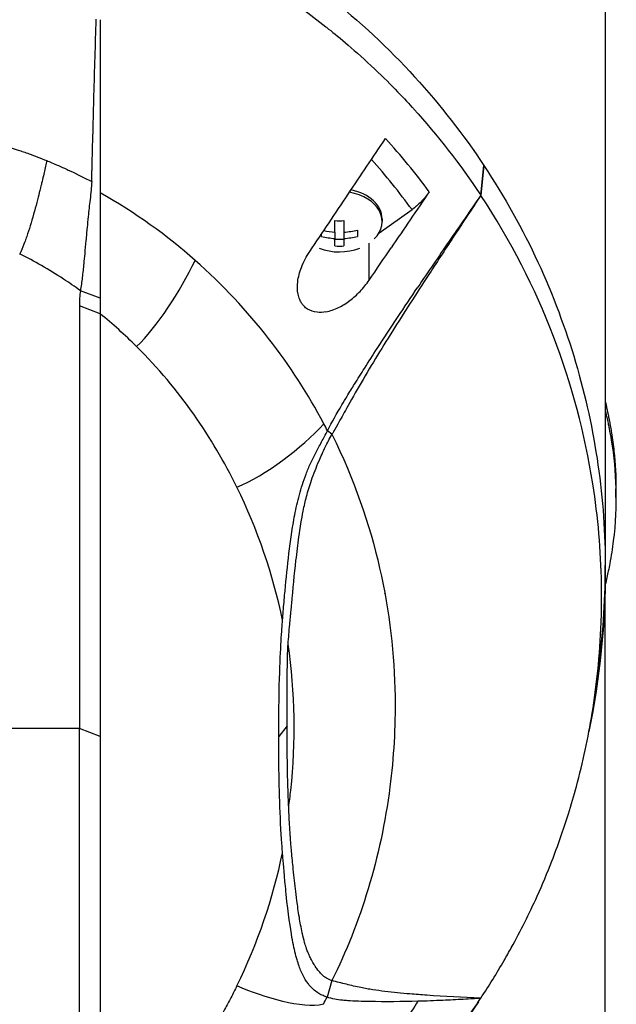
# Model space of a CAD drawing. Header units: millimetres. Extents: x 0 to 4378, y 0 to 2397.
# Tile 244 of 256: x 2263 to 2311, y 1201 to 1280. Entities that reach past the tile are written whole.
import ezdxf

# ---------------------------------------------------------------- set-up
doc = ezdxf.new("R2010")
doc.units = ezdxf.units.MM
doc.header["$LTSCALE"] = 0.2

# ---------------------------------------------------------------- blocks, each defined once
blk = doc.blocks.new('A$C4b696719')
for p, q in [((59, 799.3), (59, 736.1)), ((48.929, 766.295), (49.171, 768.72)), ((49.182, 768.704), (48.937, 766.292)), ((49.182, 768.704), (49.171, 768.72)), ((40.687, 763.238), (43.37, 765.135)), ((37.138, 763.318), (37.138, 764.246)), ((37.863, 764.246), (37.863, 763.318)), ((40.95, 764.384), (40.95, 764.172)), ((37.138, 763.318), (37.138, 762.805)), ((37.863, 763.318), (37.863, 762.805)), ((38.95, 763.477), (38.95, 762.964)), ((36.05, 762.964), (36.05, 763.165)), ((37.138, 762.195), (37.138, 762.805)), ((37.863, 762.723), (37.138, 762.723)), ((37.863, 762.805), (37.863, 762.195)), ((39.904, 759.436), (39.904, 762.431)), ((39.904, 759.435), (39.904, 759.435)), ((18.145, 757.976), (16.552, 758.58)), ((16.474, 757.36), (16.474, 723.155)), ((18.145, 756.714), (16.474, 757.36)), ((18.145, 756.714), (18.146, 722.508)), ((36.898, 746.959), (36.536, 747.243)), ((38.668, 742.919), (38.668, 742.919)), ((59.861, 741.837), (59.861, 742.544)), ((40.215, 738.239), (40.215, 738.238)), ((59, 672.9), (59, 736.1)), ((33.837, 735.325), (33.836, 735.325)), ((58.986, 734.753), (58.986, 734.752)), ((58.492, 728.394), (58.193, 726.124)), ((33.271, 723.376), (32.59, 722.508)), ((16.474, 723.155), (5.014, 723.155)), ((16.474, 688.948), (16.474, 723.155)), ((18.146, 722.508), (16.474, 723.155)), ((18.146, 722.508), (18.145, 688.301)), ((41.422, 717.28), (41.421, 717.279)), ((41.426, 717.312), (41.427, 717.313)), ((32.808, 712.687), (32.808, 712.687)), ((36.896, 702.755), (36.504, 701.426)), ((28.591, 701.122), (28.591, 701.122)), ((28.639, 701.214), (28.639, 701.214)), ((45.734, 701.153), (45.734, 701.153))]:
    blk.add_line(p, q)
for centre, radius, start, end in [((37.5, 766.237), 4.52, 248.7153, 291.30349), ((0, 736.1), 59, 351.94051, 0), ((0, 736.1), 59, 0, 0.23937), ((0, 736.1), 41.225, 357.17062, 357.17364), ((0, 736.1), 41.725, 354.29335, 354.29643), ((0, 736.1), 42.5, 350.05615, 350.05927), ((0, 736.1), 41.225, 321.48922, 321.48935), ((0, 736.1), 41.725, 319.88855, 319.88869), ((0, 736.1), 42.5, 317.44319, 317.44334), ((0, 736.1), 59, 323.79064, 323.79068)]:
    blk.add_arc(centre, radius, start, end)
for centre, major_axis, ratio, start_param, end_param in [((28.395, 753.336), (-20.282, 28.61), 0.599718, 4.750751, 4.910369), ((27.7, 752.742), (-19.378, 27.638), 0.591246, 4.746501, 4.901906), ((37.5, 768.627), (5.5, 0), 0.707107, 0.057613, 0.057622), ((37.5, 764.172), (3.45, 0), 0.707107, 5.668245, 7.615338), ((37.5, 764.384), (3.45, 0), 0.707107, 0, 1.294245), ((37.5, 767.262), (-4.281, 0), 0.707107, 1.486011, 1.655582), ((37.5, 766.493), (-4.505, 0), 0.707107, 1.285425, 1.490243), ((37.5, 766.493), (-4.505, 0), 0.707107, 1.65135, 1.898497), ((37.5, 765.98), (4.505, 0), 0.707107, 4.384689, 4.631835), ((37.5, 765.98), (4.505, 0), 0.707107, 4.792943, 5.040089), ((37.5, 765.211), (4.281, 0), 0.707107, 4.627603, 4.797175), ((-1080.39, 1436.756), (-1508.743, -2133.684), 0.5, 1.606688, 1.6079), ((32.256, 757.462), (-15.783, 0), 0.707088, 6.182869, 6.292314), ((-38.176, 667.203), (50.802, 93.208), 0.584526, 6.113536, 6.176367), ((-40.988, 726.527), (82.462, 1.556), 0.710539, 0.334686, 0.345134), ((7.261, 747.856), (12.855, 29.81), 0.938918, 5.009699, 5.009719), ((-47.538, 712.69), (-79.717, -22.186), 0.738727, 3.091652, 3.278177), ((-46.57, 732.011), (78.763, -21.819), 0.743337, 6.144865, 6.332544), ((31.044, 713.491), (-3.119, 0), 0.707107, 2.074334, 2.074348), ((37.5, 703.573), (-1.5, 0), 0.707107, 4.534188, 4.534524), ((-41.665, 721.448), (83.135, -0.014), 0.707141, 5.925311, 5.935893)]:
    blk.add_ellipse(centre, major_axis=major_axis, ratio=ratio, start_param=start_param, end_param=end_param)
for points, knots in [([(18.222, 792.23), (19.977, 791.659), (21.681, 791.011), (23.331, 790.301), (24.981, 789.591), (26.575, 788.817), (28.109, 787.986), (31.176, 786.325), (33.996, 784.442), (36.572, 782.407), (39.148, 780.372), (41.482, 778.184), (43.577, 775.889), (45.671, 773.594), (47.528, 771.192), (49.171, 768.72)], [-1, -1, -1, -1, -0.875, -0.875, -0.875, -0.75, -0.75, -0.75, -0.5, -0.5, -0.5, -0.25, -0.25, -0.25, 0, 0, 0, 0]), ([(18.141, 789.734), (19.748, 789.207), (21.452, 788.57), (23.225, 787.805), (23.852, 787.535), (24.665, 787.173), (25.646, 786.696), (26.87, 786.101), (27.632, 785.685), (27.98, 785.496), (28.95, 784.97), (29.689, 784.535), (30.223, 784.213), (30.955, 783.773), (31.672, 783.319), (32.373, 782.854), (33.776, 781.924), (35.118, 780.947), (36.399, 779.933), (36.439, 779.902), (36.449, 779.894), (36.474, 779.874), (37.271, 779.241), (38.509, 778.233), (40.063, 776.783), (41.569, 775.376), (42.634, 774.242), (43.365, 773.44), (43.402, 773.398), (43.465, 773.33), (43.515, 773.275), (45.41, 771.177), (47.234, 768.849), (48.929, 766.295)], [-1, -1, -1, -1, -0.875, -0.875, -0.875, -0.8125, -0.8125, -0.8125, -0.75, -0.75, -0.75, -0.6875, -0.6875, -0.6875, -0.625, -0.625, -0.625, -0.5000062, -0.5000062, -0.5000062, -0.4961503, -0.4961503, -0.4961503, -0.375, -0.375, -0.375, -0.2500563, -0.2500563, -0.2500563, -0.243637, -0.243637, -0.243637, 0, 0, 0, 0]), ([(17.495, 768.484), (17.52, 769.471), (17.546, 770.456), (17.598, 772.43), (17.625, 773.418), (17.709, 776.445), (17.768, 778.49), (17.831, 780.535)], [0.000002, 0.000002, 0.000002, 0.000002, 0.303764, 0.303764, 0.607969, 0.607969, 1.235162, 1.235162, 1.235162, 1.235162]), ([(18.145, 780.505), (18.145, 778.056), (18.145, 775.673), (18.145, 773.342), (18.145, 771.012), (18.145, 768.733), (18.143, 766.488)], [0.3954379, 0.3954379, 0.3954379, 0.3954379, 0.6978194, 0.6978194, 0.6978194, 0.9999999, 0.9999999, 0.9999999, 0.9999999]), ([(2.91, 771.693), (3.568, 771.627), (4.221, 771.539), (4.87, 771.439), (5.52, 771.338), (6.166, 771.227), (6.808, 771.107), (6.947, 771.081), (7.085, 771.054), (7.223, 771.028), (7.726, 770.93), (8.226, 770.826), (8.723, 770.713), (8.927, 770.667), (9.132, 770.62), (9.335, 770.57), (9.617, 770.502), (10.042, 770.398), (10.6, 770.239), (10.875, 770.161), (11.181, 770.07), (11.516, 769.961), (11.795, 769.87), (12.094, 769.768), (12.412, 769.652), (12.852, 769.493), (13.328, 769.309), (13.839, 769.1)], [0, 0, 0, 0, 0.1719472, 0.1719472, 0.1719472, 0.3438944, 0.3438944, 0.3438944, 0.3809524, 0.3809524, 0.3809524, 0.5158418, 0.5158418, 0.5158418, 0.5714286, 0.5714286, 0.5714286, 0.7453821, 0.7453821, 0.7453821, 0.830817, 0.830817, 0.830817, 0.9018777, 0.9018777, 0.9018777, 1, 1, 1, 1]), ([(38.215, 766.393), (38.717, 767.141), (39.221, 767.892), (40.224, 769.39), (40.727, 770.14), (41.229, 770.889)], [0, 0, 0, 0, 0.2704602, 0.2704602, 0.5409661, 0.5409661, 0.5409661, 0.5409661]), ([(13.839, 769.1), (13.824, 769.034), (13.809, 768.967), (13.793, 768.901), (13.717, 768.566), (13.638, 768.221), (13.557, 767.872), (13.51, 767.674), (13.463, 767.474), (13.416, 767.273), (13.394, 767.179), (13.347, 766.984), (13.274, 766.686), (13.165, 766.242), (13.022, 765.671), (12.838, 765.001), (12.662, 764.362), (12.478, 763.746), (12.287, 763.178), (12.238, 763.031), (12.188, 762.888), (12.138, 762.749), (12.113, 762.679), (12.061, 762.536), (11.982, 762.333), (11.872, 762.051), (11.759, 761.788), (11.645, 761.548)], [0.0000038, 0.0000038, 0.0000038, 0.0000038, 0.0237319, 0.0237319, 0.0237319, 0.1428571, 0.1428571, 0.1428571, 0.2142857, 0.2142857, 0.2142857, 0.2857143, 0.2857143, 0.2857143, 0.5, 0.5, 0.5, 0.75, 0.75, 0.75, 0.8125, 0.8125, 0.8125, 0.875, 0.875, 0.875, 1, 1, 1, 1]), ([(13.839, 769.1), (14.077, 769.002), (14.39, 768.872), (14.773, 768.704), (15.283, 768.481), (15.585, 768.338), (15.689, 768.289), (16.294, 768.006), (16.886, 767.709), (17.467, 767.401)], [-1, -1, -1, -1, -0.75, -0.75, -0.75, -0.5, -0.5, -0.5, -0.0001638, -0.0001638, -0.0001638, -0.0001638]), ([(17.472, 767.573), (17.472, 767.577), (17.472, 767.581), (17.472, 767.585), (17.473, 767.642), (17.475, 767.699), (17.476, 767.756), (17.478, 767.813), (17.479, 767.87), (17.481, 767.927), (17.482, 767.984), (17.484, 768.041), (17.485, 768.098), (17.486, 768.155), (17.488, 768.212), (17.489, 768.269), (17.491, 768.326), (17.492, 768.383), (17.494, 768.44), (17.494, 768.455), (17.494, 768.469), (17.495, 768.484)], [0.0018334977, 0.0018334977, 0.0018334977, 0.0018334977, 0.001846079, 0.001846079, 0.001846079, 0.0020216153, 0.0020216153, 0.0020216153, 0.0021970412, 0.0021970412, 0.0021970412, 0.0023726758, 0.0023726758, 0.0023726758, 0.0025477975, 0.0025477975, 0.0025477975, 0.0027235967, 0.0027235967, 0.0027235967, 0.0027691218, 0.0027691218, 0.0027691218, 0.0027691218]), ([(49.182, 768.704), (50.865, 766.17), (52.316, 763.559), (53.546, 760.898), (54.776, 758.238), (55.786, 755.526), (56.595, 752.785), (57.403, 750.045), (58.007, 747.274), (58.406, 744.489), (58.805, 741.704), (59, 738.904), (59, 736.104), (58.999, 733.531), (58.829, 730.957), (58.492, 728.394)], [-1, -1, -1, -1, -0.875, -0.875, -0.875, -0.75, -0.75, -0.75, -0.625, -0.625, -0.625, -0.5, -0.5, -0.5, -0.3850838, -0.3850838, -0.3850838, -0.3850838]), ([(17.467, 767.401), (17.456, 766.932), (17.394, 766.48), (17.28, 765.487), (17.228, 765.025), (17.15, 764.277), (17.121, 763.982), (17.077, 763.525), (17.062, 763.359), (17.029, 763.009), (17.013, 762.824), (16.964, 762.275), (16.931, 761.913), (16.874, 761.295), (16.85, 761.034), (16.787, 760.393), (16.748, 760.014), (16.681, 759.464), (16.658, 759.282), (16.608, 758.927), (16.581, 758.751), (16.552, 758.58)], [-1.073424, -1.073424, -1.073424, -1.073424, -0.902098, -0.902098, -0.749165, -0.749165, -0.648905, -0.648905, -0.59156, -0.59156, -0.52565, -0.52565, -0.394132, -0.394132, -0.295251, -0.295251, -0.147629, -0.147629, -0.073806, -0.073806, 0, 0, 0, 0]), ([(17.467, 767.401), (17.468, 767.439), (17.468, 767.458), (17.47, 767.515), (17.471, 767.544), (17.472, 767.573)], [0.00009691, 0.00009691, 0.00009691, 0.00009691, 0.01189059, 0.01189059, 0.02363788, 0.02363788, 0.02363788, 0.02363788]), ([(18.143, 766.488), (18.143, 766.362), (18.144, 766.236), (18.144, 766.111), (18.144, 765.769), (18.144, 765.432), (18.143, 765.1), (18.143, 764.768), (18.142, 764.441), (18.142, 764.119), (18.142, 763.796), (18.142, 763.479), (18.142, 763.166), (18.142, 762.54), (18.143, 761.932), (18.143, 761.34), (18.144, 760.747), (18.144, 760.171), (18.144, 759.61), (18.144, 759.049), (18.145, 758.504), (18.145, 757.976)], [-1, -1, -1, -1, -0.960972, -0.960972, -0.960972, -0.8541973, -0.8541973, -0.8541973, -0.7474227, -0.7474227, -0.7474227, -0.640648, -0.640648, -0.640648, -0.4270987, -0.4270987, -0.4270987, -0.2135493, -0.2135493, -0.2135493, 0, 0, 0, 0]), ([(35.097, 761.748), (35.62, 762.525), (36.135, 763.292), (37.179, 764.848), (37.692, 765.613), (38.215, 766.393)], [0.0002569, 0.0002569, 0.0002569, 0.0002569, 0.2815399, 0.2815399, 0.5619015, 0.5619015, 0.5619015, 0.5619015]), ([(44.763, 766.588), (44.251, 765.832), (43.738, 765.076), (42.712, 763.565), (42.198, 762.809), (41.685, 762.054)], [0.0000037, 0.0000037, 0.0000037, 0.0000037, 0.2741089, 0.2741089, 0.5482071, 0.5482071, 0.5482071, 0.5482071]), ([(44.763, 766.588), (44.566, 766.297), (44.345, 766.024), (43.871, 765.53), (43.621, 765.313), (43.37, 765.135)], [0, 0, 0, 0, 0.1054177, 0.1054177, 0.211832, 0.211832, 0.211832, 0.211832]), ([(48.937, 766.292), (48.232, 765.234), (47.533, 764.176), (46.152, 762.073), (45.454, 761.004), (43.997, 758.759), (42.858, 757.001), (41.489, 754.836), (41.029, 754.099), (40.13, 752.625), (39.685, 751.879), (39.245, 751.119)], [-1.963979, -1.963979, -1.963979, -1.963979, -1.503891, -1.503891, -1.05427, -1.05427, -0.532904, -0.532904, -0.264896, -0.264896, -0.000001, -0.000001, -0.000001, -0.000001]), ([(48.929, 766.295), (48.505, 765.683), (48.081, 765.069), (47.23, 763.835), (46.803, 763.214), (45.527, 761.352), (44.673, 760.098), (43.833, 758.851)], [-0.9008257, -0.9008257, -0.9008257, -0.9008257, -0.6771992, -0.6771992, -0.4512251, -0.4512251, 0, 0, 0, 0]), ([(48.937, 766.292), (48.936, 766.293), (48.934, 766.293), (48.932, 766.294), (48.93, 766.295), (48.929, 766.295)], [0, 0, 0, 0, 0.001275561, 0.001275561, 0.002551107, 0.002551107, 0.002551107, 0.002551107]), ([(48.929, 701.343), (49.595, 702.347), (50.224, 703.362), (51.016, 704.73), (51.209, 705.072), (52.159, 706.793), (52.85, 708.177), (53.912, 710.533), (54.308, 711.478), (55.171, 713.693), (55.617, 714.968), (56.247, 716.986), (56.462, 717.725), (57.19, 720.423), (57.617, 722.404), (58.123, 725.529), (58.274, 726.675), (58.524, 729.112), (58.615, 730.418), (58.687, 732.421), (58.7, 733.118), (58.7, 734.159), (58.697, 734.507), (58.644, 737.559), (58.414, 740.259), (57.357, 746.996), (56.29, 750.998), (53.308, 758.806), (51.371, 762.621), (48.937, 766.292)], [-9.408292, -9.408292, -9.408292, -9.408292, -8.940225, -8.940225, -8.784061, -8.784061, -8.159936, -8.159936, -7.746635, -7.746635, -7.195733, -7.195733, -6.880511, -6.880511, -6.03378, -6.03378, -5.549642, -5.549642, -4.992589, -4.992589, -4.695557, -4.695557, -4.54853, -4.54853, -3.420514, -3.420514, -1.719638, -1.719638, 0, 0, 0, 0]), ([(36.41, 756.87), (36.167, 756.826), (35.927, 756.812), (35.417, 756.863), (35.155, 756.945), (34.814, 757.158), (34.711, 757.243), (34.55, 757.414), (34.489, 757.493), (34.378, 757.665), (34.329, 757.758), (34.228, 757.995), (34.183, 758.144), (34.091, 758.616), (34.086, 758.956), (34.175, 759.689), (34.279, 760.081), (34.597, 760.909), (34.828, 761.344), (35.097, 761.748)], [-0.7623764, -0.7623764, -0.7623764, -0.7623764, -0.6736588, -0.6736588, -0.5663891, -0.5663891, -0.5135419, -0.5135419, -0.4749692, -0.4749692, -0.4359064, -0.4359064, -0.3805891, -0.3805891, -0.2695912, -0.2695912, -0.1460617, -0.1460617, -0.0002815, -0.0002815, -0.0002815, -0.0002815]), ([(16.552, 758.58), (16.095, 758.91), (15.639, 759.224), (15.183, 759.523), (13.999, 760.3), (12.823, 760.968), (11.677, 761.533), (11.666, 761.538), (11.655, 761.543), (11.645, 761.548)], [-1, -1, -1, -1, -0.7241178, -0.7241178, -0.7241178, -0.0066416, -0.0066416, -0.0066416, 0, 0, 0, 0]), ([(36.238, 747.815), (34.98, 750.188), (33.5, 752.502), (31.772, 754.72), (30.043, 756.937), (28.066, 759.058), (25.828, 761.035)], [0, 0, 0, 0, 0.5, 0.5, 0.5, 1, 1, 1, 1]), ([(36.41, 756.87), (36.75, 756.932), (37.094, 757.053), (37.741, 757.37), (38.048, 757.562), (38.631, 758.003), (38.911, 758.253), (39.437, 758.806), (39.684, 759.112), (39.904, 759.435)], [0.0008937, 0.0008937, 0.0008937, 0.0008937, 0.1243393, 0.1243393, 0.2392492, 0.2392492, 0.3539051, 0.3539051, 0.4711433, 0.4711433, 0.4711433, 0.4711433]), ([(36.536, 747.243), (36.9, 747.954), (37.29, 748.653), (37.835, 749.577), (37.974, 749.808), (38.315, 750.37), (38.527, 750.713), (38.986, 751.449), (39.275, 751.906), (39.863, 752.831), (40.206, 753.366), (41.63, 755.564), (42.774, 757.28), (43.833, 758.851)], [0.000002, 0.000002, 0.000002, 0.000002, 0.24152, 0.24152, 0.323079, 0.323079, 0.438614, 0.438614, 0.597649, 0.597649, 0.817365, 0.817365, 1.502617, 1.502617, 1.502617, 1.502617]), ([(29.204, 742.687), (28.219, 744.699), (27.064, 746.671), (25.719, 748.577), (24.374, 750.483), (22.838, 752.322), (21.095, 754.059)], [-1, -1, -1, -1, -0.5, -0.5, -0.5, 0, 0, 0, 0]), ([(39.245, 751.119), (38.83, 750.402), (38.422, 749.673), (37.833, 748.62), (37.598, 748.2), (37.149, 747.403), (37.059, 747.245), (36.971, 747.092), (36.934, 747.026), (36.898, 746.96)], [-0.1355219, -0.1355219, -0.1355219, -0.1355219, -0.086038, -0.086038, -0.0532637, -0.0532637, -0.0231547, -0.0231547, 0, 0, 0, 0]), ([(59, 749.578), (59.001, 749.573), (59.002, 749.568), (59.039, 749.409), (59.076, 749.245), (59.122, 749.039), (59.133, 748.985), (59.154, 748.891), (59.163, 748.848), (59.182, 748.764), (59.188, 748.733), (59.203, 748.663), (59.213, 748.617), (59.239, 748.495), (59.254, 748.422), (59.291, 748.245), (59.312, 748.14), (59.363, 747.875), (59.393, 747.715), (59.449, 747.393), (59.476, 747.232), (59.581, 746.577), (59.646, 746.082), (59.807, 744.575), (59.861, 743.56), (59.861, 742.544)], [-7.2397832, -7.2397832, -7.2397832, -7.2397832, -7.2390372, -7.2390372, -7.2154363, -7.2154363, -7.2062893, -7.2062893, -7.1981312, -7.1981312, -7.1894816, -7.1894816, -7.1697467, -7.1697467, -7.1373366, -7.1373366, -7.0923724, -7.0923724, -7.0237854, -7.0237854, -6.9549367, -6.9549367, -6.7442417, -6.7442417, -6.3137939, -6.3137939, -6.3137939, -6.3137939]), ([(59.001, 748.871), (59.118, 748.364), (59.196, 747.991), (59.261, 747.682), (59.283, 747.576), (59.369, 747.143), (59.427, 746.821), (59.694, 745.196), (59.817, 743.888), (59.888, 741.163), (59.82, 739.747), (59.571, 737.723), (59.476, 737.111), (59.324, 736.302), (59.287, 736.112), (59.206, 735.729), (59.164, 735.538), (59.086, 735.184), (59.043, 734.997), (59, 734.811)], [0.316575, 0.316575, 0.316575, 0.316575, 0.3432593, 0.3432593, 0.3572552, 0.3572552, 0.400141, 0.400141, 0.5721057, 0.5721057, 0.7581527, 0.7581527, 0.8392653, 0.8392653, 0.8651236, 0.8651236, 0.8858206, 0.8858206, 0.9089999, 0.9089999, 0.9089999, 0.9089999]), ([(32.897, 731.908), (32.902, 731.968), (32.907, 732.028), (32.912, 732.088), (32.932, 732.332), (32.952, 732.578), (32.973, 732.823), (33.014, 733.314), (33.056, 733.808), (33.102, 734.305), (33.192, 735.298), (33.294, 736.301), (33.419, 737.322), (33.482, 737.832), (33.549, 738.347), (33.625, 738.866), (33.701, 739.386), (33.786, 739.911), (33.89, 740.443), (33.993, 740.974), (34.115, 741.513), (34.262, 742.06), (34.409, 742.607), (34.582, 743.163), (34.798, 743.729), (34.906, 744.012), (35.026, 744.297), (35.157, 744.584), (35.289, 744.871), (35.433, 745.161), (35.584, 745.452), (35.735, 745.744), (35.892, 746.039), (36.052, 746.337), (36.213, 746.635), (36.376, 746.937), (36.536, 747.243)], [-0.9999998, -0.9999998, -0.9999998, -0.9999998, -0.9872524, -0.9872524, -0.9872524, -0.9352918, -0.9352918, -0.9352918, -0.8313705, -0.8313705, -0.8313705, -0.6235279, -0.6235279, -0.6235279, -0.5196066, -0.5196066, -0.5196066, -0.4156852, -0.4156852, -0.4156852, -0.3117639, -0.3117639, -0.3117639, -0.2078426, -0.2078426, -0.2078426, -0.155882, -0.155882, -0.155882, -0.1039213, -0.1039213, -0.1039213, -0.0519607, -0.0519607, -0.0519607, 0, 0, 0, 0]), ([(33.352, 729.982), (33.389, 730.501), (33.433, 731.034), (33.483, 731.582), (33.499, 731.755), (33.516, 731.936), (33.535, 732.127), (33.542, 732.194), (33.551, 732.285), (33.562, 732.402), (33.576, 732.54), (33.589, 732.678), (33.602, 732.816), (33.616, 732.979), (33.629, 733.118), (33.639, 733.234), (33.75, 734.465), (33.862, 735.634), (33.987, 736.744), (34.062, 737.404), (34.141, 738.042), (34.227, 738.657), (34.333, 739.418), (34.445, 740.118), (34.571, 740.752), (34.652, 741.16), (34.74, 741.55), (34.835, 741.919), (34.95, 742.361), (35.085, 742.8), (35.236, 743.237), (35.419, 743.766), (35.625, 744.291), (35.849, 744.811), (35.931, 745.004), (36.012, 745.187), (36.091, 745.361), (36.185, 745.569), (36.281, 745.772), (36.378, 745.97), (36.453, 746.124), (36.53, 746.277), (36.608, 746.427), (36.702, 746.609), (36.799, 746.786), (36.898, 746.96)], [-1, -1, -1, -1, -0.875, -0.875, -0.875, -0.8333333, -0.8333333, -0.8333333, -0.8125, -0.8125, -0.8125, -0.78125, -0.78125, -0.78125, -0.75, -0.75, -0.75, -0.5, -0.5, -0.5, -0.375, -0.375, -0.375, -0.25, -0.25, -0.25, -0.1875, -0.1875, -0.1875, -0.125, -0.125, -0.125, -0.0625, -0.0625, -0.0625, -0.04375, -0.04375, -0.04375, -0.025, -0.025, -0.025, -0.0125, -0.0125, -0.0125, -0.0000001, -0.0000001, -0.0000001, -0.0000001]), ([(36.898, 746.959), (40.476, 739.677), (41.893, 732.452), (41.997, 725.769), (42.036, 723.245), (41.885, 720.795), (41.582, 718.433), (40.845, 712.688), (39.186, 707.397), (36.896, 702.755)], [-0.9999791, -0.9999791, -0.9999791, -0.9999791, -0.5645506, -0.5645506, -0.5645506, -0.4000732, -0.4000732, -0.4000732, -0.0000003, -0.0000003, -0.0000003, -0.0000003]), ([(32.59, 722.508), (32.591, 724.071), (32.609, 725.638), (32.728, 729.727), (32.837, 731.168), (32.897, 731.908)], [-0.5111435, -0.5111435, -0.5111435, -0.5111435, -0.3146577, -0.3146577, -0.0000106, -0.0000106, -0.0000106, -0.0000106]), ([(33.271, 723.376), (33.273, 724.477), (33.28, 725.578), (33.281, 727.238), (33.283, 727.795), (33.301, 728.976), (33.319, 729.515), (33.352, 729.982)], [-0.6888251, -0.6888251, -0.6888251, -0.6888251, -0.3635902, -0.3635902, -0.1985049, -0.1985049, -0.000001, -0.000001, -0.000001, -0.000001]), ([(33.397, 716.77), (33.46, 717.23), (33.517, 717.691), (33.566, 718.151), (33.991, 722.082), (33.931, 726.052), (33.352, 729.982)], [-0.9999957, -0.9999957, -0.9999957, -0.9999957, -0.8951223, -0.8951223, -0.8951223, 0, 0, 0, 0]), ([(33.397, 716.77), (33.385, 717.045), (33.373, 717.32), (33.353, 717.864), (33.343, 718.141), (33.318, 718.971), (33.305, 719.522), (33.276, 721.174), (33.269, 722.275), (33.271, 723.376)], [-0.9417224, -0.9417224, -0.9417224, -0.9417224, -0.8197087, -0.8197087, -0.7007719, -0.7007719, -0.467177, -0.467177, 0, 0, 0, 0]), ([(32.897, 713.108), (32.883, 713.275), (32.811, 714.211), (32.627, 717.82), (32.588, 720.164), (32.59, 722.508)], [-1.532401, -1.532401, -1.532401, -1.532401, -0.994638, -0.994638, 0, 0, 0, 0]), ([(36.896, 702.755), (36.816, 702.776), (36.739, 702.804), (36.665, 702.838), (36.587, 702.874), (36.513, 702.915), (36.443, 702.961), (36.401, 702.988), (36.361, 703.016), (36.321, 703.045), (36.317, 703.048), (36.213, 703.116), (36.034, 703.298), (36.011, 703.321), (35.987, 703.346), (35.962, 703.373), (35.888, 703.453), (35.79, 703.568), (35.676, 703.726), (35.643, 703.77), (35.61, 703.818), (35.575, 703.87), (35.575, 703.87), (35.497, 703.978), (35.361, 704.217), (35.323, 704.283), (35.28, 704.359), (35.234, 704.446), (35.177, 704.553), (35.126, 704.656), (35.081, 704.753), (35.038, 704.845), (35.001, 704.931), (34.969, 705.011), (34.921, 705.126), (34.882, 705.232), (34.848, 705.328), (34.836, 705.362), (34.825, 705.395), (34.814, 705.426), (34.753, 705.607), (34.713, 705.745), (34.688, 705.834), (34.619, 706.073), (34.559, 706.318), (34.504, 706.566), (34.499, 706.589), (34.494, 706.611), (34.49, 706.633), (34.396, 707.07), (34.323, 707.485), (34.259, 707.871), (34.177, 708.367), (34.113, 708.816), (34.06, 709.214), (34.01, 709.584), (33.97, 709.909), (33.938, 710.188), (33.869, 710.778), (33.806, 711.375), (33.747, 711.975), (33.701, 712.441), (33.658, 712.909), (33.614, 713.38), (33.609, 713.438), (33.603, 713.496), (33.598, 713.554), (33.592, 713.614), (33.587, 713.674), (33.582, 713.733), (33.581, 713.742), (33.58, 713.751), (33.579, 713.76), (33.573, 713.829), (33.568, 713.897), (33.563, 713.965), (33.563, 713.97), (33.56, 714.011), (33.554, 714.087), (33.552, 714.111), (33.55, 714.138), (33.548, 714.169), (33.545, 714.204), (33.543, 714.236), (33.541, 714.265), (33.538, 714.308), (33.536, 714.343), (33.534, 714.372), (33.532, 714.395), (33.53, 714.419), (33.529, 714.442), (33.521, 714.56), (33.513, 714.679), (33.505, 714.797), (33.497, 714.925), (33.488, 715.052), (33.481, 715.18), (33.449, 715.708), (33.421, 716.239), (33.397, 716.77)], [0, 0, 0, 0, 0.00764, 0.00764, 0.00764, 0.01566, 0.01566, 0.01566, 0.020408, 0.020408, 0.020408, 0.038509, 0.038509, 0.038509, 0.040816, 0.040816, 0.040816, 0.064691, 0.064691, 0.064691, 0.071429, 0.071429, 0.071429, 0.099405, 0.099405, 0.099405, 0.107143, 0.107143, 0.107143, 0.125428, 0.125428, 0.125428, 0.142857, 0.142857, 0.142857, 0.162655, 0.162655, 0.162655, 0.169643, 0.169643, 0.169643, 0.196429, 0.196429, 0.196429, 0.245604, 0.245604, 0.245604, 0.25, 0.25, 0.25, 0.322006, 0.322006, 0.322006, 0.414295, 0.414295, 0.414295, 0.5, 0.5, 0.5, 0.633494, 0.633494, 0.633494, 0.737175, 0.737175, 0.737175, 0.75, 0.75, 0.75, 0.763571, 0.763571, 0.763571, 0.765625, 0.765625, 0.765625, 0.78125, 0.78125, 0.78125, 0.793169, 0.793169, 0.793169, 0.796875, 0.796875, 0.796875, 0.803135, 0.803135, 0.803135, 0.8125, 0.8125, 0.8125, 0.81794, 0.81794, 0.81794, 0.845461, 0.845461, 0.845461, 0.875, 0.875, 0.875, 1, 1, 1, 1]), ([(36.504, 701.426), (36.452, 701.441), (36.399, 701.457), (36.29, 701.497), (36.231, 701.521), (36.061, 701.591), (35.949, 701.647), (35.581, 701.873), (35.347, 702.074), (35.068, 702.391), (35.004, 702.469), (34.871, 702.647), (34.802, 702.749), (34.61, 703.062), (34.507, 703.268), (34.349, 703.647), (34.292, 703.8), (34.185, 704.102), (34.129, 704.276), (34.014, 704.66), (33.957, 704.874), (33.875, 705.206), (33.848, 705.323), (33.763, 705.71), (33.711, 705.983), (33.536, 706.981), (33.364, 708.134), (33.167, 710.034), (33.139, 710.319), (33.092, 710.814), (33.073, 711.025), (32.968, 712.204), (32.908, 712.955), (32.897, 713.108)], [0, 0, 0, 0, 0.034982, 0.034982, 0.072237, 0.072237, 0.161519, 0.161519, 0.359017, 0.359017, 0.420319, 0.420319, 0.493338, 0.493338, 0.636974, 0.636974, 0.720529, 0.720529, 0.828512, 0.828512, 0.956629, 0.956629, 1.026249, 1.026249, 1.183054, 1.183054, 1.596346, 1.596346, 1.668527, 1.668527, 1.721789, 1.721789, 1.964899, 1.964899, 1.964899, 1.964899]), ([(39.24, 702.19), (38.839, 702.272), (38.446, 702.365), (37.673, 702.558), (37.287, 702.658), (36.896, 702.755)], [-0.4793475, -0.4793475, -0.4793475, -0.4793475, -0.2408421, -0.2408421, 0, 0, 0, 0]), ([(29.204, 702.328), (29.049, 702.01), (28.888, 701.694), (28.724, 701.377), (28.561, 701.061), (28.393, 700.747), (28.219, 700.433), (28.045, 700.12), (27.867, 699.808), (27.685, 699.497), (27.503, 699.186), (27.317, 698.876), (27.127, 698.567), (26.746, 697.95), (26.346, 697.339), (25.927, 696.735), (25.508, 696.13), (25.069, 695.533), (24.611, 694.942), (24.154, 694.352), (23.678, 693.768), (23.181, 693.194), (22.684, 692.62), (22.167, 692.054), (21.629, 691.499), (21.091, 690.944), (20.536, 690.396), (19.955, 689.863), (19.664, 689.597), (19.366, 689.334), (19.066, 689.073), (18.915, 688.942), (18.765, 688.812), (18.611, 688.684), (18.534, 688.619), (18.456, 688.556), (18.378, 688.492), (18.301, 688.428), (18.223, 688.364), (18.145, 688.301)], [0, 0, 0, 0, 0.0625, 0.0625, 0.0625, 0.125, 0.125, 0.125, 0.1875, 0.1875, 0.1875, 0.25, 0.25, 0.25, 0.375, 0.375, 0.375, 0.5, 0.5, 0.5, 0.625, 0.625, 0.625, 0.75, 0.75, 0.75, 0.875, 0.875, 0.875, 0.9375, 0.9375, 0.9375, 0.96875, 0.96875, 0.96875, 0.984375, 0.984375, 0.984375, 1, 1, 1, 1]), ([(48.929, 701.343), (47.463, 701.4), (46.013, 701.476), (44.115, 701.609), (43.659, 701.644), (42.54, 701.736), (41.857, 701.799), (40.85, 701.922), (40.522, 701.967), (40.026, 702.045), (39.864, 702.072), (39.634, 702.113), (39.555, 702.128), (39.397, 702.158), (39.318, 702.174), (39.24, 702.19)], [-1.645876, -1.645876, -1.645876, -1.645876, -0.917638, -0.917638, -0.68663, -0.68663, -0.348383, -0.348383, -0.182186, -0.182186, -0.094439, -0.094439, -0.047262, -0.047262, -0.000001, -0.000001, -0.000001, -0.000001]), ([(48.732, 701.04), (46.901, 698.264), (44.857, 695.667), (42.603, 693.253), (42.512, 693.156), (42.421, 693.059), (42.329, 692.962), (39.71, 690.196), (36.772, 687.645), (33.652, 685.439), (33.555, 685.37), (33.458, 685.302), (33.36, 685.234), (30.198, 683.027), (26.847, 681.153), (23.308, 679.61), (23.233, 679.578), (23.158, 679.545), (23.082, 679.513), (19.489, 677.966), (15.699, 676.771), (11.886, 675.979), (11.854, 675.972), (11.822, 675.965), (11.79, 675.959), (7.944, 675.166), (4.031, 674.76), (0.049, 674.757), (0.024, 674.757), (0, 674.757), (-0.025, 674.757), (-3.983, 674.759), (-7.892, 675.158), (-11.753, 675.951), (-11.832, 675.967), (-11.91, 675.984), (-11.989, 676), (-15.793, 676.798), (-19.507, 677.977), (-23.036, 679.493), (-23.155, 679.544), (-23.273, 679.595), (-23.39, 679.647), (-27.014, 681.232), (-30.499, 683.199), (-33.762, 685.517), (-36.859, 687.718), (-39.701, 690.19), (-42.288, 692.918), (-42.412, 693.049), (-42.535, 693.18), (-42.658, 693.312), (-44.898, 695.718), (-46.96, 698.349), (-48.779, 701.113)], [0.1952757, 0.1952757, 0.1952757, 0.1952757, 0.2478794, 0.2478794, 0.2478794, 0.25, 0.25, 0.25, 0.3106171, 0.3106171, 0.3106171, 0.3125, 0.3125, 0.3125, 0.3737034, 0.3737034, 0.3737034, 0.375, 0.375, 0.375, 0.4369794, 0.4369794, 0.4369794, 0.4375, 0.4375, 0.4375, 0.5, 0.5, 0.5, 0.5003876, 0.5003876, 0.5003876, 0.5625, 0.5625, 0.5625, 0.5637682, 0.5637682, 0.5637682, 0.625, 0.625, 0.625, 0.6270506, 0.6270506, 0.6270506, 0.6901228, 0.6901228, 0.6901228, 0.75, 0.75, 0.75, 0.7528673, 0.7528673, 0.7528673, 0.8051833, 0.8051833, 0.8051833, 0.8051833]), ([(18.155, 677.889), (18.922, 678.145), (19.785, 678.443), (20.73, 678.801), (20.834, 678.841), (20.897, 678.865), (20.981, 678.897), (21.666, 679.16), (22.418, 679.463), (23.232, 679.814), (23.272, 679.832), (23.35, 679.865), (23.404, 679.889), (23.65, 679.996), (23.796, 680.061), (23.844, 680.083), (23.854, 680.087), (23.917, 680.115), (23.957, 680.133), (24.181, 680.234), (24.346, 680.31), (24.452, 680.359), (24.539, 680.399), (24.677, 680.464), (24.838, 680.539), (24.904, 680.571), (24.976, 680.605), (25.054, 680.642), (25.323, 680.77), (25.521, 680.867), (25.649, 680.93), (25.674, 680.942), (25.732, 680.97), (25.773, 680.991), (26.161, 681.181), (26.511, 681.357), (26.824, 681.516), (26.948, 681.578), (27.142, 681.677), (27.404, 681.812), (27.407, 681.813), (27.41, 681.815), (27.413, 681.816), (27.586, 681.906), (27.775, 682.005), (27.978, 682.113), (27.982, 682.115), (27.986, 682.117), (27.99, 682.119), (28.113, 682.184), (28.299, 682.284), (28.548, 682.42), (28.795, 682.555), (28.982, 682.659), (29.111, 682.732), (29.116, 682.734), (29.122, 682.737), (29.127, 682.74), (29.308, 682.842), (29.488, 682.945), (29.668, 683.048), (29.853, 683.155), (30.037, 683.262), (30.219, 683.37), (30.226, 683.374), (30.232, 683.378), (30.238, 683.382), (30.472, 683.521), (30.647, 683.627), (30.765, 683.699), (30.967, 683.823), (31.146, 683.937), (31.305, 684.04), (31.31, 684.043), (31.316, 684.047), (31.321, 684.05), (31.411, 684.109), (31.585, 684.222), (31.839, 684.391), (32.068, 684.544), (32.244, 684.663), (32.368, 684.747), (33.116, 685.255), (33.797, 685.74), (34.417, 686.194), (34.42, 686.196), (34.423, 686.198), (34.426, 686.2), (35.109, 686.701), (35.762, 687.197), (36.385, 687.687), (36.388, 687.689), (36.39, 687.69), (36.393, 687.692), (36.528, 687.798), (36.687, 687.924), (36.87, 688.071), (37.028, 688.196), (37.184, 688.322), (37.34, 688.449), (37.471, 688.557), (37.625, 688.683), (37.757, 688.794), (37.941, 688.947), (38.111, 689.091), (38.269, 689.227), (38.526, 689.447), (38.829, 689.712), (39.173, 690.023), (39.173, 690.023), (39.173, 690.023), (39.173, 690.023), (39.238, 690.082), (39.387, 690.216), (39.616, 690.427), (39.798, 690.594), (39.942, 690.73), (40.052, 690.833), (40.156, 690.931), (40.296, 691.062), (40.448, 691.207), (40.457, 691.216), (40.467, 691.225), (40.477, 691.235), (40.522, 691.278), (40.597, 691.349), (40.701, 691.449), (40.771, 691.517), (40.841, 691.585), (40.911, 691.653), (40.982, 691.722), (41.054, 691.792), (41.125, 691.862), (41.169, 691.906), (41.24, 691.975), (41.335, 692.07), (41.473, 692.207), (41.611, 692.345), (41.747, 692.484), (41.79, 692.527), (41.807, 692.544), (41.837, 692.575), (42.203, 692.947), (42.716, 693.478), (43.354, 694.179), (43.378, 694.206), (43.379, 694.206), (43.391, 694.22), (44.05, 694.945), (45.061, 696.085), (46.306, 697.687), (47.514, 699.24), (48.351, 700.466), (48.92, 701.322)], [0, 0, 0, 0, 0.0623366, 0.0623366, 0.0623366, 0.069186, 0.069186, 0.069186, 0.1248987, 0.1248987, 0.1248987, 0.1276542, 0.1276542, 0.1276542, 0.1403453, 0.1403453, 0.1403453, 0.1427178, 0.1427178, 0.1427178, 0.1561864, 0.1561864, 0.1561864, 0.1672576, 0.1672576, 0.1672576, 0.171875, 0.171875, 0.171875, 0.1874825, 0.1874825, 0.1874825, 0.190473, 0.190473, 0.190473, 0.21875, 0.21875, 0.21875, 0.234375, 0.234375, 0.234375, 0.2346346, 0.2346346, 0.2346346, 0.25, 0.25, 0.25, 0.2505104, 0.2505104, 0.2505104, 0.265625, 0.265625, 0.265625, 0.28125, 0.28125, 0.28125, 0.2816748, 0.2816748, 0.2816748, 0.296875, 0.296875, 0.296875, 0.3125, 0.3125, 0.3125, 0.3129087, 0.3129087, 0.3129087, 0.328125, 0.328125, 0.328125, 0.34375, 0.34375, 0.34375, 0.3447035, 0.3447035, 0.3447035, 0.359375, 0.359375, 0.359375, 0.375, 0.375, 0.375, 0.4372165, 0.4372165, 0.4372165, 0.4375, 0.4375, 0.4375, 0.4997509, 0.4997509, 0.4997509, 0.5, 0.5, 0.5, 0.515625, 0.515625, 0.515625, 0.5311639, 0.5311639, 0.5311639, 0.5443126, 0.5443126, 0.5443126, 0.5625, 0.5625, 0.5625, 0.5937393, 0.5937393, 0.5937393, 0.5937885, 0.5937885, 0.5937885, 0.609375, 0.609375, 0.609375, 0.6248752, 0.6248752, 0.6248752, 0.6396815, 0.6396815, 0.6396815, 0.640625, 0.640625, 0.640625, 0.6484375, 0.6484375, 0.6484375, 0.6561389, 0.6561389, 0.6561389, 0.6640625, 0.6640625, 0.6640625, 0.671875, 0.671875, 0.671875, 0.6873906, 0.6873906, 0.6873906, 0.6922368, 0.6922368, 0.6922368, 0.7499231, 0.7499231, 0.7499231, 0.7521711, 0.7521711, 0.7521711, 0.875, 0.875, 0.875, 0.9999941, 0.9999941, 0.9999941, 0.9999941]), ([(43.839, 701.086), (42.582, 701.051), (41.211, 701.04), (39.365, 701.077), (38.702, 701.095), (38.031, 701.14), (37.889, 701.152), (37.534, 701.19), (37.323, 701.221), (36.908, 701.304), (36.704, 701.358), (36.504, 701.426)], [-1.299151, -1.299151, -1.299151, -1.299151, -0.639564, -0.639564, -0.336026, -0.336026, -0.252217, -0.252217, -0.126146, -0.126146, -0.000001, -0.000001, -0.000001, -0.000001]), ([(48.92, 701.322), (48.858, 701.319), (48.796, 701.315), (48.735, 701.311), (48.598, 701.303), (48.461, 701.295), (48.324, 701.287), (48.051, 701.271), (47.778, 701.256), (47.505, 701.241), (46.958, 701.211), (46.413, 701.184), (45.869, 701.159), (45.19, 701.129), (44.513, 701.104), (43.839, 701.086)], [0, 0, 0, 0, 0.0143032, 0.0143032, 0.0143032, 0.0459752, 0.0459752, 0.0459752, 0.1093817, 0.1093817, 0.1093817, 0.2363905, 0.2363905, 0.2363905, 0.3949464, 0.3949464, 0.3949464, 0.3949464]), ([(48.92, 701.322), (48.922, 701.326), (48.923, 701.329), (48.926, 701.336), (48.928, 701.34), (48.929, 701.343)], [0.000005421, 0.000005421, 0.000005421, 0.000005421, 0.001205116, 0.001205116, 0.002404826, 0.002404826, 0.002404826, 0.002404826])]:
    blk.add_open_spline(points, degree=3, knots=knots)
for points in [[(25.828, 761.035), (23.556, 763.041), (21.005, 764.897), (18.143, 766.488)], [(21.095, 754.059), (22.752, 755.605), (24.621, 758.555), (25.828, 761.035)], [(18.145, 757.976), (18.145, 757.543), (18.145, 757.121), (18.145, 756.714)], [(29.204, 742.687), (31.522, 743.635), (34.436, 745.827), (36.238, 747.815)], [(59, 736.1), (59, 731.675), (58.556, 727.238), (57.678, 722.907)], [(38.571, 706.557), (38.572, 706.557), (38.572, 706.558), (38.573, 706.559)], [(36.2, 700.842), (34.437, 700.451), (31.522, 701.363), (29.204, 702.328)], [(43.839, 701.086), (43.163, 700), (42.448, 698.929), (41.69, 697.876)], [(48.972, 701.408), (48.953, 701.379), (48.935, 701.351), (48.916, 701.322)]]:
    blk.add_open_spline(points, degree=3)

msp = doc.modelspace()

# ---------------------------------------------------------------- block references
msp.add_blockref('A$C4b696719', (2251.163, 499.915))

doc.saveas('drawing.dxf')
